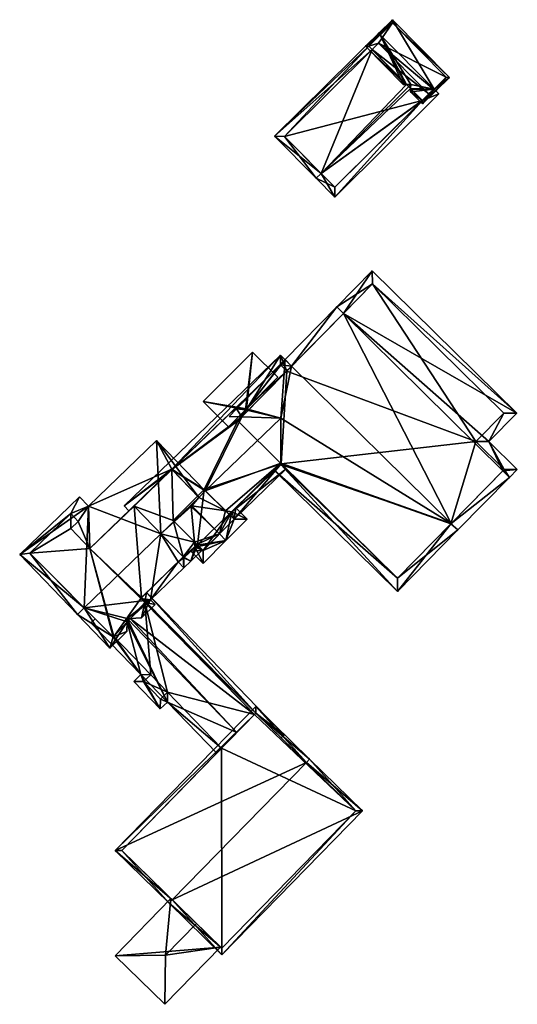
# Model space of a CAD drawing. Header units: inches. Extents: x 2523744 to 2528136, y 1148995 to 1152010.
# Tile 103 of 256: x 2525553 to 2525606, y 1149668 to 1149773. Entities that reach past the tile are written whole.
import ezdxf

# ---------------------------------------------------------------- set-up
doc = ezdxf.new("R2010")
doc.units = ezdxf.units.IN
doc.header["$MEASUREMENT"] = 0
doc.layers.add('Gebaeude Einzelhaus', color=10, linetype='Continuous')
doc.layers.add('Offenes Gebaeude', color=10, linetype='Continuous')

msp = doc.modelspace()

# ---------------------------------------------------------------- meshes
at = {"layer": 'Gebaeude Einzelhaus'}
mesh = msp.add_polyface(dxfattribs=at)
corners = [(2525597.45, 1149765.921, 405.029), (2525596.21, 1149764.34, 404.475), (2525597.626, 1149765.744, 405.029), (2525594.907, 1149765.656, 404.475), (2525594.949, 1149766.428, 404.634), (2525591.681, 1149771.748, 405.029), (2525594.926, 1149765.993, 404.544), (2525594.922, 1149765.921, 404.529), (2525590.089, 1149770.524, 404.475), (2525591.505, 1149771.926, 405.029), (2525594.135, 1149766.437, 404.475), (2525594.383, 1149766.435, 404.523), (2525594.49, 1149766.433, 404.544), (2525599.095, 1149767.196, 404.555), (2525592.974, 1149773.38, 404.555), (2525596.211, 1149764.694, 404.544), (2525598.741, 1149767.198, 404.612), (2525597.434, 1149765.905, 405.023), (2525592.973, 1149773.026, 404.612), (2525590.443, 1149770.523, 404.545), (2525597.434, 1149765.905, 398.034), (2525598.741, 1149767.198, 398.034), (2525592.973, 1149773.026, 398.034), (2525590.443, 1149770.523, 398.034), (2525590.443, 1149770.523, 402.964), (2525590.795, 1149770.167, 403.101), (2525590.795, 1149770.167, 398.034), (2525596.188, 1149764.717, 403.995), (2525596.211, 1149764.694, 403.985), (2525596.188, 1149764.717, 398.034), (2525596.211, 1149764.694, 398.034), (2525596.894, 1149765.416, 398.034), (2525591.5, 1149770.865, 398.034)]
mesh.append_faces([[corners[k] for k in face] for face in [(15, 7, 6), (9, 19, 8), (8, 19, 11), (11, 19, 12), (9, 5, 19), (16, 18, 13), (13, 18, 14), (14, 18, 9), (9, 18, 5), (2, 15, 17), (17, 0, 2), (2, 16, 13), (2, 0, 16), (8, 11, 10), (3, 15, 1), (3, 7, 15), (1, 15, 2), (0, 14, 5), (5, 14, 9), (2, 13, 0), (0, 13, 14), (4, 5, 12), (12, 5, 11), (11, 5, 10), (10, 5, 8), (8, 5, 9), (3, 0, 7), (7, 0, 6), (6, 0, 4), (4, 0, 5), (3, 1, 0), (0, 1, 2)]], dxfattribs={"color": 13})
mesh.append_faces([[corners[k] for k in face] for face in [(20, 32, 21), (21, 32, 22), (22, 32, 23), (23, 32, 26), (20, 31, 32), (20, 30, 31), (31, 30, 29), (17, 28, 20), (20, 28, 30), (17, 15, 28), (28, 29, 30), (28, 27, 29), (28, 15, 27), (27, 15, 6), (25, 24, 26), (26, 24, 23), (12, 19, 25), (25, 19, 24), (22, 24, 18), (18, 24, 5), (5, 24, 19), (22, 23, 24), (18, 16, 22), (22, 16, 21), (0, 20, 16), (16, 20, 21), (17, 20, 0)]], dxfattribs={"color": 41})
mesh = msp.add_polyface(dxfattribs=at)
corners = [(2525596.211, 1149764.694, 403.985), (2525586.783, 1149754.353, 403.765), (2525597.955, 1149765.411, 403.765), (2525585.321, 1149756.896, 404.634), (2525584.788, 1149756.369, 404.634), (2525597.45, 1149765.921, 403.985), (2525596.188, 1149764.717, 403.995), (2525594.926, 1149765.993, 404.544), (2525594.949, 1149766.428, 404.634), (2525580.334, 1149760.868, 402.895), (2525590.795, 1149770.167, 403.101), (2525590.443, 1149770.523, 402.964), (2525591.505, 1149771.926, 402.895), (2525594.49, 1149766.433, 404.544), (2525591.681, 1149771.748, 402.964), (2525586.788, 1149755.414, 403.995), (2525581.395, 1149760.863, 403.101), (2525581.395, 1149760.863, 398.034), (2525590.795, 1149770.167, 398.034), (2525586.788, 1149755.414, 398.034), (2525596.188, 1149764.717, 398.034), (2525591.5, 1149770.865, 398.034), (2525596.894, 1149765.416, 398.034)]
mesh.append_faces([[corners[k] for k in face] for face in [(11, 12, 14), (11, 9, 12), (10, 16, 11), (11, 16, 9), (9, 16, 4), (4, 16, 3), (0, 15, 6), (15, 4, 3), (0, 1, 15), (15, 1, 4), (5, 2, 0), (0, 2, 1), (12, 11, 14), (10, 3, 13), (13, 3, 8), (12, 9, 11), (11, 9, 10), (10, 9, 3), (3, 9, 4), (3, 7, 8), (3, 6, 7), (3, 0, 6), (0, 2, 5), (4, 1, 3), (3, 1, 0), (0, 1, 2)]], dxfattribs={"color": 13})
mesh.append_faces([[corners[k] for k in face] for face in [(18, 20, 17), (17, 20, 19), (18, 22, 20), (18, 21, 22), (19, 20, 15), (15, 20, 6), (3, 19, 15), (3, 17, 19), (3, 16, 17), (17, 10, 18), (17, 16, 10)]], dxfattribs={"color": 41})
mesh = msp.add_polyface(dxfattribs=at)
corners = [(2525582.158, 1149736.223, 410.712), (2525586.998, 1149742.564, 405.26), (2525581.446, 1149736.924, 410.712), (2525587.711, 1149741.862, 405.26), (2525599.301, 1149719.349, 410.712), (2525605.564, 1149724.286, 405.26), (2525600.013, 1149718.648, 410.711), (2525604.851, 1149724.988, 405.26), (2525606.389, 1149725.125, 404.647), (2525603.341, 1149728.125, 404.645), (2525606.336, 1149731.168, 402.415), (2525590.819, 1149746.445, 402.415), (2525576.251, 1149731.647, 405.591), (2525575.437, 1149730.819, 404.789), (2525576.796, 1149730.776, 405.427), (2525577.211, 1149731.541, 406.005), (2525580.989, 1149730.641, 407.394), (2525580.985, 1149725.792, 405.003), (2525577.313, 1149731.644, 406.105), (2525580.985, 1149725.67, 404.943), (2525593.519, 1149712.051, 404.312), (2525580.328, 1149725.036, 404.312), (2525576.352, 1149731.749, 405.691), (2525604.975, 1149725.114, 405.168), (2525601.928, 1149728.114, 405.167), (2525604.923, 1149731.156, 402.937), (2525590.83, 1149745.031, 402.937), (2525593.508, 1149713.465, 405.003), (2525599.259, 1149719.306, 410.671), (2525599.259, 1149719.306, 394.525), (2525604.975, 1149725.114, 394.525), (2525601.928, 1149728.114, 394.525), (2525604.923, 1149731.156, 394.525), (2525590.83, 1149745.031, 394.525), (2525581.632, 1149735.688, 405.311), (2525581.632, 1149735.688, 394.525), (2525581.048, 1149725.73, 404.943), (2525593.508, 1149713.465, 394.525), (2525581.048, 1149725.73, 394.525), (2525576.366, 1149730.339, 394.525)]
mesh.append_faces([[corners[k] for k in face] for face in [(4, 6, 28), (27, 19, 17), (27, 21, 19), (27, 20, 21), (27, 6, 20), (27, 28, 6), (2, 18, 22), (18, 14, 15), (15, 14, 12), (12, 14, 13), (2, 0, 18), (18, 0, 14), (0, 1, 3), (0, 2, 1), (7, 5, 4), (4, 5, 6), (10, 26, 11), (11, 26, 1), (1, 26, 3), (9, 25, 10), (10, 25, 26), (9, 24, 25), (7, 23, 5), (5, 23, 8), (8, 23, 9), (9, 23, 24), (18, 2, 22), (4, 20, 6), (4, 19, 20), (20, 19, 21), (4, 17, 19), (15, 16, 18), (18, 16, 2), (2, 16, 0), (0, 16, 4), (4, 16, 17), (12, 14, 15), (15, 14, 16), (12, 13, 14), (3, 11, 1), (3, 10, 11), (7, 9, 3), (3, 9, 10), (5, 8, 7), (7, 8, 9), (3, 4, 7), (7, 4, 5), (5, 4, 6), (3, 0, 4), (3, 1, 0), (0, 1, 2)]], dxfattribs={"color": 13})
mesh.append_faces([[corners[k] for k in face] for face in [(31, 33, 32), (31, 35, 33), (31, 38, 35), (35, 38, 39), (31, 29, 38), (38, 29, 37), (31, 30, 29), (28, 27, 29), (29, 27, 37), (37, 36, 38), (37, 27, 36), (36, 27, 17), (35, 3, 33), (33, 3, 26), (35, 34, 3), (3, 34, 0), (0, 34, 14), (26, 25, 33), (33, 25, 32), (25, 31, 32), (25, 24, 31), (24, 30, 31), (24, 23, 30), (7, 30, 23), (7, 29, 30), (7, 4, 29), (4, 28, 29)]], dxfattribs={"color": 41})
mesh = msp.add_polyface(dxfattribs=at)
corners = [(2525569.284, 1149725.155, 404.66), (2525580.954, 1149737.409, 404.194), (2525564.178, 1149721.216, 404.194), (2525576.796, 1149730.776, 405.427), (2525581.632, 1149735.688, 405.311), (2525582.159, 1149736.223, 405.299), (2525568.773, 1149724.66, 404.66), (2525564.679, 1149720.697, 404.666), (2525569.31, 1149725.128, 404.684), (2525572.89, 1149722.824, 407.394), (2525572.178, 1149722.137, 407.394), (2525580.989, 1149730.641, 407.394), (2525571.744, 1149717.345, 405.236), (2525568.117, 1149718.217, 407.394), (2525570.505, 1149715.742, 405.036), (2525571.38, 1149721.169, 407.296), (2525570.58, 1149714.584, 404.428), (2525569.968, 1149715.218, 405.033), (2525571.331, 1149715.309, 404.428), (2525572.047, 1149717.043, 404.943), (2525572.579, 1149716.514, 404.428), (2525571.43, 1149721.218, 407.297), (2525575.073, 1149720.694, 405.303), (2525580.985, 1149725.792, 405.003), (2525575.446, 1149720.324, 404.943), (2525581.048, 1149725.73, 404.943), (2525575.978, 1149719.794, 404.428), (2525581.582, 1149725.204, 404.428), (2525575.732, 1149720.6, 404.943), (2525580.985, 1149725.67, 404.943), (2525571.796, 1149716.8, 404.943), (2525570.599, 1149715.645, 404.943), (2525580.949, 1149736.361, 404.685), (2525581.632, 1149735.688, 394.525), (2525580.949, 1149736.361, 394.525), (2525569.31, 1149725.128, 394.525), (2525570.599, 1149715.645, 394.525), (2525570.505, 1149715.742, 395.012), (2525570.505, 1149715.742, 394.525), (2525570.505, 1149715.742, 397.117), (2525572.047, 1149717.043, 394.525), (2525581.048, 1149725.73, 394.525), (2525575.446, 1149720.324, 394.525), (2525569.425, 1149719.653, 394.525), (2525565.239, 1149721.198, 394.525), (2525576.366, 1149730.339, 394.525), (2525572.758, 1149722.999, 394.525)]
mesh.append_faces([[corners[k] for k in face] for face in [(0, 32, 8), (32, 5, 4), (0, 1, 32), (32, 1, 5), (7, 2, 6), (6, 2, 0), (0, 2, 1), (31, 17, 14), (31, 16, 17), (30, 18, 31), (31, 18, 16), (30, 20, 18), (30, 19, 20), (27, 29, 25), (26, 28, 27), (27, 28, 29), (26, 24, 28), (9, 23, 11), (25, 26, 27), (23, 24, 25), (25, 24, 26), (10, 22, 9), (9, 22, 23), (23, 22, 24), (10, 21, 22), (10, 15, 21), (19, 18, 20), (12, 14, 19), (19, 14, 18), (18, 14, 16), (16, 14, 17), (10, 13, 15), (15, 13, 12), (12, 13, 14), (3, 9, 11), (3, 8, 9), (9, 8, 10), (3, 0, 8), (0, 2, 6), (6, 2, 7), (5, 1, 4), (4, 1, 3), (3, 1, 0), (0, 1, 2)]], dxfattribs={"color": 13})
mesh.append_faces([[corners[k] for k in face] for face in [(38, 40, 36), (38, 43, 40), (46, 41, 42), (46, 45, 41), (45, 34, 33), (43, 35, 46), (46, 35, 45), (45, 35, 34), (38, 44, 43), (43, 44, 35), (41, 28, 42), (42, 28, 24), (41, 29, 28), (41, 25, 29), (40, 30, 36), (36, 30, 31), (40, 19, 30), (36, 31, 39), (36, 37, 38), (34, 8, 32), (34, 35, 8), (34, 32, 33), (33, 32, 4)]], dxfattribs={"color": 41})
mesh = msp.add_polyface(dxfattribs=at)
corners = [(2525572.89, 1149722.824, 407.394), (2525567.654, 1149728.248, 403.595), (2525567.649, 1149728.225, 403.602), (2525572.178, 1149722.137, 407.394), (2525568.117, 1149718.217, 407.394), (2525560.346, 1149721.176, 403.602), (2525552.96, 1149716.011, 402.89), (2525559.365, 1149722.193, 402.89), (2525559.896, 1149710.281, 407.394), (2525559.168, 1149709.579, 407.394), (2525562.649, 1149705.973, 403.957), (2525564.49, 1149708.785, 404.467), (2525564.471, 1149707.732, 403.957), (2525564.497, 1149709.137, 404.638), (2525567.023, 1149711.15, 404.428), (2525564.831, 1149709.158, 404.489), (2525566.024, 1149709.23, 403.957), (2525567.5, 1149710.655, 403.957), (2525569.968, 1149715.218, 405.033), (2525570.58, 1149714.584, 404.428), (2525570.505, 1149715.742, 405.036), (2525569.284, 1149725.155, 405.287), (2525559.25, 1149719.55, 403.808), (2525558.45, 1149720.4, 403.22), (2525560.5, 1149716.65, 405.297), (2525558.45, 1149718.8, 403.8), (2525554.05, 1149716.15, 403.221), (2525566.393, 1149710.865, 404.587), (2525565.95, 1149711.3, 405.013), (2525563.004, 1149707.161, 404.374), (2525554.05, 1149716.15, 394.525), (2525563.004, 1149707.161, 394.525), (2525563.004, 1149707.161, 402.962), (2525563.061, 1149707.223, 403.019), (2525563.061, 1149707.223, 394.525), (2525566.393, 1149710.865, 403.137), (2525565.95, 1149711.3, 403.147), (2525566.054, 1149711.402, 403.061), (2525570.505, 1149715.742, 397.117), (2525566.054, 1149711.402, 394.525), (2525570.505, 1149715.742, 395.012), (2525570.505, 1149715.742, 394.525), (2525569.31, 1149725.128, 404.684), (2525569.284, 1149725.155, 404.66), (2525569.31, 1149725.128, 394.525), (2525569.284, 1149725.155, 394.525), (2525560.5, 1149716.65, 394.525), (2525558.45, 1149718.8, 394.525), (2525559.25, 1149719.55, 394.525), (2525558.45, 1149720.4, 394.525), (2525565.239, 1149721.198, 394.525), (2525565.95, 1149711.3, 394.525), (2525566.393, 1149710.865, 394.525)]
mesh.append_faces([[corners[k] for k in face] for face in [(10, 29, 12), (12, 29, 11), (10, 9, 29), (29, 9, 8), (14, 18, 19), (14, 28, 18), (17, 27, 14), (14, 27, 28), (17, 16, 27), (27, 16, 15), (24, 5, 21), (21, 5, 2), (6, 26, 9), (9, 26, 8), (5, 23, 7), (7, 23, 6), (6, 23, 26), (25, 22, 24), (24, 22, 5), (5, 22, 23), (21, 0, 3), (21, 1, 0), (21, 2, 1), (4, 18, 20), (8, 14, 4), (4, 14, 18), (18, 14, 19), (14, 16, 17), (14, 15, 16), (8, 13, 14), (14, 13, 15), (8, 11, 13), (8, 10, 11), (11, 10, 12), (8, 9, 10), (8, 6, 9), (4, 5, 8), (8, 5, 6), (6, 5, 7), (3, 2, 4), (4, 2, 5), (3, 0, 2), (0, 1, 2)]], dxfattribs={"color": 13})
mesh.append_faces([[corners[k] for k in face] for face in [(34, 51, 52), (39, 50, 41), (50, 45, 44), (34, 46, 51), (51, 46, 39), (39, 46, 50), (50, 46, 45), (47, 49, 48), (46, 30, 47), (47, 30, 49), (34, 31, 46), (46, 31, 30), (26, 23, 30), (30, 23, 49), (23, 48, 49), (23, 22, 48), (22, 25, 48), (48, 25, 47), (25, 46, 47), (25, 24, 46), (43, 24, 21), (45, 46, 43), (43, 46, 24), (43, 44, 45), (43, 42, 44), (43, 21, 42), (42, 21, 3), (18, 38, 20), (38, 39, 40), (40, 39, 41), (18, 37, 38), (38, 37, 39), (18, 28, 37), (37, 28, 36), (36, 27, 35), (36, 28, 27), (27, 15, 35), (33, 32, 34), (34, 32, 31), (11, 29, 33), (33, 29, 32), (30, 32, 26), (26, 32, 8), (8, 32, 29), (30, 31, 32)]], dxfattribs={"color": 41})
mesh = msp.add_polyface(dxfattribs=at)
corners = [(2525571.43, 1149721.218, 407.297), (2525571.38, 1149721.169, 407.296), (2525571.416, 1149721.185, 407.327), (2525575.732, 1149720.6, 404.943), (2525577.391, 1149719.798, 404.397), (2525576.165, 1149721.018, 404.397), (2525575.111, 1149717.508, 407.327), (2525574.403, 1149718.213, 407.327), (2525575.073, 1149720.694, 405.303), (2525572.649, 1149715.034, 404.397), (2525571.796, 1149716.8, 404.943), (2525571.328, 1149716.349, 404.397), (2525571.779, 1149716.984, 405.042), (2525571.744, 1149717.345, 405.236), (2525572.645, 1149716.448, 405.236), (2525575.978, 1149719.794, 405.303), (2525575.446, 1149720.324, 404.943), (2525575.978, 1149719.794, 404.428), (2525575.446, 1149720.324, 394.525), (2525575.978, 1149719.794, 394.525), (2525572.047, 1149717.043, 404.943), (2525572.047, 1149717.043, 394.525), (2525572.645, 1149716.448, 394.525), (2525572.758, 1149722.999, 394.525), (2525569.425, 1149719.653, 394.525)]
mesh.append_faces([[corners[k] for k in face] for face in [(5, 15, 3), (3, 15, 8), (15, 6, 7), (5, 4, 15), (15, 4, 6), (13, 14, 12), (12, 14, 10), (10, 14, 11), (11, 14, 9), (9, 14, 6), (6, 14, 7), (12, 7, 13), (13, 7, 1), (1, 7, 2), (12, 6, 7), (12, 10, 6), (6, 10, 9), (9, 10, 11), (7, 0, 2), (7, 8, 0), (6, 3, 7), (7, 3, 8), (6, 4, 3), (3, 4, 5), (0, 1, 2)]], dxfattribs={"color": 13})
mesh.append_faces([[corners[k] for k in face] for face in [(18, 21, 23), (23, 21, 24), (18, 22, 21), (18, 19, 22), (17, 22, 19), (15, 14, 17), (17, 14, 22), (15, 7, 14), (20, 14, 13), (20, 22, 14), (20, 21, 22), (16, 17, 18), (18, 17, 19), (8, 15, 16), (16, 15, 17)]], dxfattribs={"color": 41})
mesh = msp.add_polyface(dxfattribs=at)
corners = [(2525566.393, 1149710.865, 403.137), (2525566.591, 1149711.925, 402.623), (2525566.054, 1149711.402, 403.061), (2525578.311, 1149698.996, 402.942), (2525581.346, 1149696.636, 402.623), (2525565.95, 1149711.3, 403.147), (2525578.168, 1149698.85, 403.062), (2525564.831, 1149709.158, 404.489), (2525576.287, 1149696.923, 404.638), (2525564.497, 1149709.137, 404.638), (2525581.035, 1149696.336, 402.876), (2525568.054, 1149699.438, 401.777), (2525565.966, 1149703.131, 402.505), (2525565.201, 1149702.393, 401.777), (2525568.819, 1149700.176, 402.505), (2525564.49, 1149708.785, 404.467), (2525563.061, 1149707.223, 403.019), (2525563.004, 1149707.161, 402.962), (2525560.614, 1149708.678, 402.505), (2525574.635, 1149695.231, 403.019), (2525574.111, 1149694.694, 402.505), (2525561.062, 1149709.11, 402.932), (2525566.263, 1149702.374, 402.291), (2525568.073, 1149700.499, 402.291), (2525567.026, 1149703.113, 403.019), (2525568.838, 1149701.236, 403.019), (2525563.061, 1149707.223, 394.525), (2525567.026, 1149703.113, 394.525), (2525566.263, 1149702.374, 394.525), (2525568.073, 1149700.499, 394.525), (2525568.838, 1149701.236, 394.525), (2525574.635, 1149695.231, 394.525), (2525578.168, 1149698.85, 394.525), (2525566.054, 1149711.402, 394.525), (2525566.393, 1149710.865, 394.525), (2525565.95, 1149711.3, 394.525)]
mesh.append_faces([[corners[k] for k in face] for face in [(17, 18, 21), (24, 12, 16), (16, 12, 17), (17, 12, 18), (14, 19, 20), (14, 25, 19), (11, 23, 14), (14, 23, 25), (24, 22, 12), (12, 22, 13), (13, 22, 11), (11, 22, 23), (3, 4, 10), (3, 1, 4), (6, 2, 3), (3, 2, 1), (18, 17, 21), (15, 14, 9), (9, 14, 8), (8, 14, 19), (19, 14, 20), (18, 12, 17), (17, 12, 16), (16, 12, 15), (15, 12, 14), (14, 12, 11), (11, 12, 13), (4, 3, 10), (6, 7, 8), (8, 7, 9), (3, 0, 6), (6, 0, 7), (0, 2, 5), (4, 1, 3), (3, 1, 0), (0, 1, 2)]], dxfattribs={"color": 13})
mesh.append_faces([[corners[k] for k in face] for face in [(27, 30, 28), (28, 30, 29), (30, 32, 31), (26, 34, 27), (27, 34, 30), (30, 34, 32), (32, 34, 33), (33, 34, 35), (33, 2, 32), (32, 2, 6), (30, 31, 25), (25, 31, 19), (25, 23, 30), (30, 23, 29), (23, 22, 29), (29, 22, 28), (22, 27, 28), (22, 24, 27), (27, 24, 26), (26, 24, 16)]], dxfattribs={"color": 41})
mesh = msp.add_polyface(dxfattribs=at)
corners = [(2525569.349, 1149678.953, 411.126), (2525563.211, 1149684.248, 406.03), (2525569, 1149678.595, 411.126), (2525583.742, 1149693.693, 411.126), (2525578.303, 1149699.703, 406.03), (2525584.091, 1149694.05, 411.126), (2525574.67, 1149673.059, 405.912), (2525589.761, 1149688.514, 405.912), (2525578.311, 1149698.996, 406.345), (2525563.919, 1149684.256, 406.346), (2525574.661, 1149673.766, 406.241), (2525589.055, 1149688.505, 406.24), (2525589.055, 1149688.505, 394.525), (2525578.311, 1149698.996, 394.525), (2525578.311, 1149698.996, 402.942), (2525576.287, 1149696.923, 404.638), (2525574.635, 1149695.231, 403.019), (2525563.919, 1149684.256, 394.525), (2525578.168, 1149698.85, 403.062), (2525578.168, 1149698.85, 394.525), (2525574.635, 1149695.231, 394.525), (2525569.198, 1149679.1, 402.494), (2525569.198, 1149679.1, 402.594), (2525574.661, 1149673.766, 394.525), (2525574.532, 1149673.892, 402.494), (2525571.941, 1149676.422, 406.149), (2525574.532, 1149673.892, 402.594)]
mesh.append_faces([[corners[k] for k in face] for face in [(3, 8, 5), (11, 3, 5), (7, 11, 5), (6, 10, 11), (6, 11, 7), (0, 10, 2), (9, 0, 2), (2, 10, 6), (8, 9, 1), (1, 9, 2), (5, 8, 4), (4, 8, 1), (0, 7, 3), (3, 7, 5), (0, 6, 7), (0, 2, 6), (4, 3, 5), (4, 1, 3), (3, 1, 0), (0, 1, 2)]], dxfattribs={"color": 13})
mesh.append_faces([[corners[k] for k in face] for face in [(12, 19, 13), (12, 20, 19), (12, 23, 20), (20, 23, 17), (11, 23, 12), (11, 10, 23), (25, 0, 22), (24, 10, 26), (26, 10, 25), (25, 10, 0), (21, 23, 24), (24, 23, 10), (21, 17, 23), (9, 21, 22), (9, 22, 0), (21, 9, 17), (17, 16, 20), (18, 14, 19), (19, 14, 13), (15, 8, 18), (18, 8, 14), (17, 9, 16), (16, 9, 15), (15, 9, 8), (12, 14, 11), (11, 14, 3), (3, 14, 8), (12, 13, 14)]], dxfattribs={"color": 41})
at = {"layer": 'Offenes Gebaeude'}
mesh = msp.add_polyface(dxfattribs=at)
corners = [(2525577.313, 1149731.644, 406.105), (2525580.67, 1149735.021, 406.105), (2525577.956, 1149737.72, 404.008), (2525572.673, 1149732.405, 404.008), (2525575.386, 1149729.706, 406.105), (2525572.673, 1149732.405, 403.908), (2525577.956, 1149737.72, 403.908), (2525575.386, 1149729.706, 406.005), (2525580.67, 1149735.021, 406.005), (2525577.211, 1149731.541, 406.005)]
mesh.append_faces([[corners[k] for k in face] for face in [(0, 3, 4), (0, 2, 3), (0, 1, 2)]], dxfattribs={"color": 13})
mesh.append_faces([[corners[k] for k in face] for face in [(9, 6, 8), (9, 5, 6), (9, 7, 5), (2, 8, 6), (2, 1, 8), (9, 4, 7), (9, 0, 4), (9, 8, 0), (0, 8, 1), (4, 3, 7), (7, 3, 5), (3, 2, 5), (5, 2, 6)]], dxfattribs={"color": 41})
mesh = msp.add_polyface(dxfattribs=at)
corners = [(2525568.63, 1149673.031, 406.149), (2525568.54, 1149667.755, 402.594), (2525574.532, 1149673.892, 402.594), (2525571.941, 1149676.422, 406.149), (2525563.206, 1149672.964, 402.594), (2525569.198, 1149679.1, 402.594), (2525574.532, 1149673.892, 402.494), (2525568.54, 1149667.755, 402.494), (2525563.206, 1149672.964, 402.494), (2525569.198, 1149679.1, 402.494)]
mesh.append_faces([[corners[k] for k in face] for face in [(0, 5, 4), (0, 3, 5), (4, 1, 0), (0, 2, 3), (0, 1, 2)]], dxfattribs={"color": 13})
mesh.append_faces([[corners[k] for k in face] for face in [(6, 8, 9), (6, 7, 8), (1, 4, 7), (7, 4, 8), (8, 5, 9), (8, 4, 5), (7, 6, 1), (1, 6, 2)]], dxfattribs={"color": 41})

doc.saveas('drawing.dxf')
